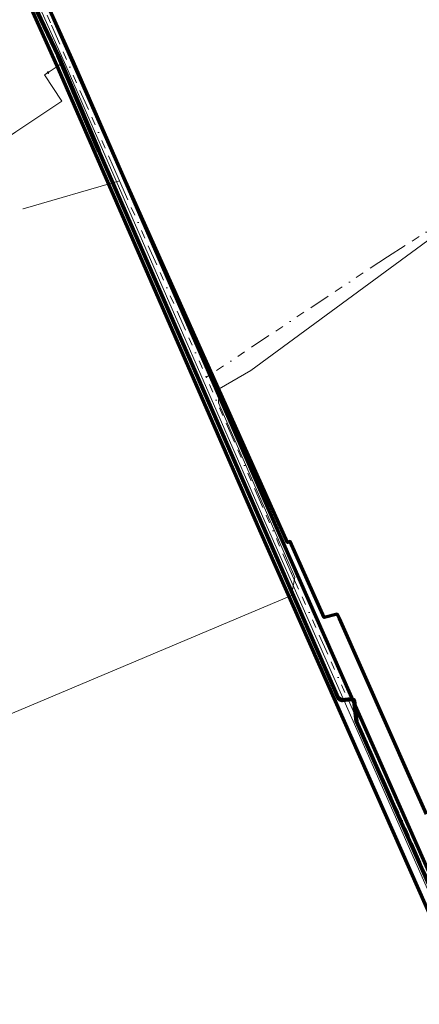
# Model space of a CAD drawing. Header units: metres. Extents: x 242122 to 243107, y 567823 to 568786.
# Tile 53 of 89: x 242287 to 242383, y 568308 to 568544. Entities that reach past the tile are written whole.
import ezdxf
from ezdxf.lldxf.tags import DXFTag

# ---------------------------------------------------------------- set-up
doc = ezdxf.new("R2010")
doc.units = ezdxf.units.M
doc.linetypes.add('RI-OVERIG-SO', pattern=[17, 5, -2, 2, -2, 0, -2, 2, -2])
for name, color, linetype, lineweight in [('B-WE-KL-DATA_COAXKABEL_42_ZIGGO BV-G', 90, 'KL-DATA-SO', 18), ('B-WE-KL-DATA_KABELBED_ZIGGO BV-G', 90, 'Continuous', 100), ('B-WE-KL-GAS_HD_STAAL_150_8 BAR_ENEXIS NETBEHEER BV-G', 30, 'KL-GAS_HD-SO', 18), ('B-WE-KL-GAS_LD_HULPSTUK_ENEXIS NETBEHEER BV-S', 50, 'Continuous', 18), ('B-WE-KL-GAS_LD_POLYETHYLEEN PE_50_0.1 BAR_ENEXIS NETBEHEER BV-G', 50, 'KL-GAS_LD-SO', 18), ('B-WE-KL-GAS_LD_SLAGVAST PVC_75_0.1 BAR_ENEXIS NETBEHEER BV-G', 50, 'KL-GAS_LD-SO', 18), ('B-WE-KL-WATER_HULPSTUK_WMD DRINKWATER NV-S', 170, 'Continuous', 18), ('B-WE-KL-WATER_POLYVINYLCHLORIDE PVC_110_WMD DRINKWATER NV-G', 170, 'KL-WATER-SO', 18), ('B-WE-RI-DRUK_GEMEENTE TYNAARLO-G', 210, 'RI-PERS-SO', 18), ('B-WE-RI-VRIJVERVAL_GEMEENTE TYNAARLO-G', 210, 'RI-OVERIG-SO', 18), ('B-WE-RI-VRIJVERVAL_HULPSTUK_GEMEENTE TYNAARLO-S', 210, 'Continuous', 18)]:
    doc.layers.add(name, color=color, linetype=linetype, lineweight=lineweight)
doc.layers.add('B-WE-OG-INFO_EIS VOORZORGSMAATREGEL_ENEXIS NETBEHEER BV-GV', color=7, linetype='Continuous', lineweight=70, true_color=0xfa194b)
doc.layers.add('B-WE-OG-INFO_EIS VOORZORGSMAATREGEL_WATERBEDRIJF GRONINGEN-GV', color=7, linetype='Continuous', lineweight=70, true_color=0xfa194b)
doc.styles.add('NLCS-ISO', font='NLCS-ISO.ttf')
doc.styles.get("Standard").update_dxf_attribs({"font": 'arial.ttf'})
tags = doc.linetypes.add('KL-DATA-SO', pattern='A,4,-1,[101,NLCS.shx,S=0.5,R=0,X=0,Y=0],-1,4,-1,["D",Standard,S=1,R=0,X=-0.25,Y=-0.5],-1.5', length=12.5).pattern_tags.tags
tags[18] = DXFTag(74, 10)
tags = doc.linetypes.add('KL-GAS_HD-SO', pattern='A,4,-1,[69,NLCS.shx,S=0.5,R=0,X=0,Y=0],-1,4,-1,["H",Standard,S=1,R=0,X=0,Y=-0.5],-2', length=13).pattern_tags.tags
tags[18] = DXFTag(74, 10)
tags = doc.linetypes.add('KL-GAS_LD-SO', pattern='A,4,-1,[69,NLCS.shx,S=0.5,R=0,X=0,Y=0],-1,4,-1,["L",Standard,S=1,R=0,X=0.25,Y=-0.5],-2', length=13).pattern_tags.tags
tags[18] = DXFTag(74, 10)
doc.linetypes.add('KL-WATER-SO', pattern='A,7,-0.5,[168,NLCS.shx,S=0.75,R=0,X=0.75,Y=0],-2', length=9.5)
tags = doc.linetypes.add('RI-PERS-SO', pattern='A,7,-2,["P",Standard,S=1.8,R=0,X=-0.5,Y=-0.9],-2,7,-2,[102,NLCS.shx,S=1,R=180,X=0,Y=0],-2', length=22).pattern_tags.tags
tags[6] = DXFTag(74, 10)

# ---------------------------------------------------------------- blocks, each defined once
blk = doc.blocks.new('SKL-WTB_HULP_OVERIG-SO')
at = {"color": 0, "linetype": 'ByBlock', "lineweight": 18}
for points in [[(-0.1, 0.1), (0.1, -0.1)], [(0.1, 0.1), (-0.1, -0.1)]]:
    blk.add_lwpolyline(points, dxfattribs=at)
at = {"color": 0, "linetype": 'ByBlock', "lineweight": 18, "style": 'NLCS-ISO', "flags": 1}
for tag, p in [('TYPE', (1.5, 0)), ('LABEL', (1.5, -1.5)), ('OMSCHRIJVING', (1.5, -3))]:
    blk.add_attdef(tag, p, '', height=1, dxfattribs=at)
blk = doc.blocks.new('SKL-WTB_HULP_VERLOOP-SO')
at = {"color": 0, "linetype": 'ByBlock', "lineweight": 18}
for points in [[(0.44, 0.72), (-0.88, 0)], [(0.44, -0.72), (-0.88, 0)], [(0.44, -0.72), (0.44, 0.72)]]:
    blk.add_lwpolyline(points, dxfattribs=at)
blk.add_circle((0, 0), 1, dxfattribs=at)
at = {"color": 0, "linetype": 'ByBlock', "lineweight": 18, "style": 'NLCS-ISO', "flags": 1}
for tag, p in [('TYPE', (1.5, 0)), ('OMSCHRIJVING', (1.5, -3)), ('LABEL', (1.5, -1.5))]:
    blk.add_attdef(tag, p, '', height=1, dxfattribs=at)
blk = doc.blocks.new('SRI-HULP_OVERIG-SO')
at = {"color": 0, "linetype": 'ByBlock', "lineweight": 18}
for points in [[(-0.1, 0.1), (0.1, -0.1)], [(0.1, 0.1), (-0.1, -0.1)]]:
    blk.add_lwpolyline(points, dxfattribs=at)
at = {"color": 0, "linetype": 'ByBlock', "lineweight": 18, "style": 'NLCS-ISO', "flags": 1}
for tag, p in [('TYPE', (1.5, 0)), ('LABEL', (1.5, -1.5)), ('OMSCHRIJVING', (1.5, -3))]:
    blk.add_attdef(tag, p, '', height=1, dxfattribs=at)

msp = doc.modelspace()

# ---------------------------------------------------------------- linework, layer by layer
at = {"layer": 'B-WE-KL-DATA_COAXKABEL_42_ZIGGO BV-G'}
msp.add_lwpolyline([(242282.981, 568563.513), (242296.356, 568535.395), (242306.133, 568512.509), (242322.351, 568475.281), (242363.57, 568381.127), (242364.039, 568380.719), (242364.52, 568380.555), (242364.89, 568380.545), (242366.732, 568380.778), (242367.151, 568380.718), (242367.412, 568380.385), (242368.017, 568375.426), (242383.57, 568340.265)], dxfattribs=at)
at = {"layer": 'B-WE-KL-DATA_KABELBED_ZIGGO BV-G'}
msp.add_lwpolyline([(242407.204, 568286.471), (242383.57, 568340.265), (242368.017, 568375.426), (242367.412, 568380.385), (242367.151, 568380.718), (242366.732, 568380.778), (242364.52, 568380.555), (242364.039, 568380.719), (242363.57, 568381.127), (242322.351, 568475.281), (242306.133, 568512.509), (242296.356, 568535.395), (242282.981, 568563.513), (242275.843, 568587.798), (242275.768, 568588.938), (242274.87, 568591.485), (242273.908, 568592.024), (242270.776, 568600.752)], dxfattribs=at)
at = {"layer": 'B-WE-KL-GAS_HD_STAAL_150_8 BAR_ENEXIS NETBEHEER BV-G'}
msp.add_lwpolyline([(242419.013, 568258.104), (242418.255, 568258.209), (242418.118, 568259.246), (242401.589, 568297.274), (242398.542, 568304.58), (242346.549, 568422.199), (242298.193, 568533.005), (242289.968, 568551.381), (242289.683, 568552.079), (242288.28, 568556.645), (242289.717, 568562.161)], dxfattribs=at)
at = {"layer": 'B-WE-KL-GAS_LD_POLYETHYLEEN PE_50_0.1 BAR_ENEXIS NETBEHEER BV-G'}
msp.add_lwpolyline([(242281.448, 568513.92), (242286.191, 568517.086), (242297.286, 568524.394), (242293.095, 568530.757), (242293.941, 568531.315)], dxfattribs=at)
at = {"layer": 'B-WE-KL-GAS_LD_SLAGVAST PVC_75_0.1 BAR_ENEXIS NETBEHEER BV-G'}
msp.add_lwpolyline([(242276.718, 568585.576), (242278.669, 568580.364), (242287.219, 568557.65), (242296.829, 568533.22), (242293.941, 568531.315)], dxfattribs=at)
at = {"layer": 'B-WE-KL-WATER_POLYVINYLCHLORIDE PVC_110_WMD DRINKWATER NV-G'}
msp.add_lwpolyline([(242221.452, 568375.229), (242251.424, 568364.478), (242274.873, 568373.012), (242288.441, 568378.686), (242352.366, 568405.705), (242353.173, 568410.097), (242334.88, 568451.947), (242334.989, 568455.345), (242342.628, 568459.743), (242457.083, 568543.854), (242472.174, 568560.936)], dxfattribs=at)
at = {"layer": 'B-WE-OG-INFO_EIS VOORZORGSMAATREGEL_ENEXIS NETBEHEER BV-GV'}
for points in [[(242288.117, 568550.625), (242296.366, 568532.192), (242344.72, 568421.39), (242396.705, 568303.79)], [(242400.371, 568305.389), (242348.378, 568423.008), (242300.026, 568533.805), (242291.807, 568552.169)]]:
    msp.add_lwpolyline(points, dxfattribs=at)
at = {"layer": 'B-WE-OG-INFO_EIS VOORZORGSMAATREGEL_WATERBEDRIJF GRONINGEN-GV'}
msp.add_lwpolyline([(242384.761, 568353.167), (242380.976, 568361.715), (242363.895, 568400.147), (242363.358, 568401.241), (242360.25, 568400.404), (242360.244, 568400.404), (242360.239, 568400.408), (242352.037, 568418.691), (242351.403, 568418.426), (242351.398, 568418.426), (242351.392, 568418.431), (242312.253, 568505.934), (242294.823, 568545.348)], dxfattribs=at)
at = {"layer": 'B-WE-RI-DRUK_GEMEENTE TYNAARLO-G'}
msp.add_lwpolyline([(242287.936, 568498.589), (242311.107, 568505.324)], dxfattribs=at)
at = {"layer": 'B-WE-RI-VRIJVERVAL_GEMEENTE TYNAARLO-G'}
for points in [[(242275.273, 568588.666), (242294.75, 568542.664)], [(242294.75, 568542.664), (242309.679, 568508.562)], [(242375.421, 568487.074), (242417.831, 568514.054)], [(242309.679, 568508.562), (242311.107, 568505.324)], [(242311.107, 568505.324), (242331.926, 568458.111)], [(242375.421, 568487.074), (242331.926, 568458.111)], [(242352.328, 568411.123), (242331.926, 568458.111)], [(242375.087, 568360.403), (242352.328, 568411.123)], [(242397.371, 568310.395), (242375.087, 568360.403)]]:
    msp.add_lwpolyline(points, dxfattribs=at)

# ---------------------------------------------------------------- block references
at = {"layer": 'B-WE-KL-GAS_LD_HULPSTUK_ENEXIS NETBEHEER BV-S', "xscale": 0.2, "yscale": 0.2, "zscale": 0.2}
msp.add_blockref('SKL-WTB_HULP_VERLOOP-SO', (242293.941, 568531.315), dxfattribs=at)
at = {"layer": 'B-WE-KL-WATER_HULPSTUK_WMD DRINKWATER NV-S', "xscale": 0.2, "yscale": 0.2, "zscale": 0.2}
for p in [(242334.989, 568455.345), (242334.88, 568451.947), (242353.173, 568410.097), (242352.366, 568405.705)]:
    msp.add_blockref('SKL-WTB_HULP_OVERIG-SO', p, dxfattribs=at)
at = {"layer": 'B-WE-RI-VRIJVERVAL_HULPSTUK_GEMEENTE TYNAARLO-S', "xscale": 0.2, "yscale": 0.2, "zscale": 0.2}
for p in [(242294.75, 568542.664), (242309.679, 568508.562), (242311.107, 568505.324), (242287.936, 568498.589), (242375.421, 568487.074), (242331.926, 568458.111), (242352.328, 568411.123), (242375.087, 568360.403)]:
    msp.add_blockref('SRI-HULP_OVERIG-SO', p, dxfattribs=at)

doc.saveas('drawing.dxf')
